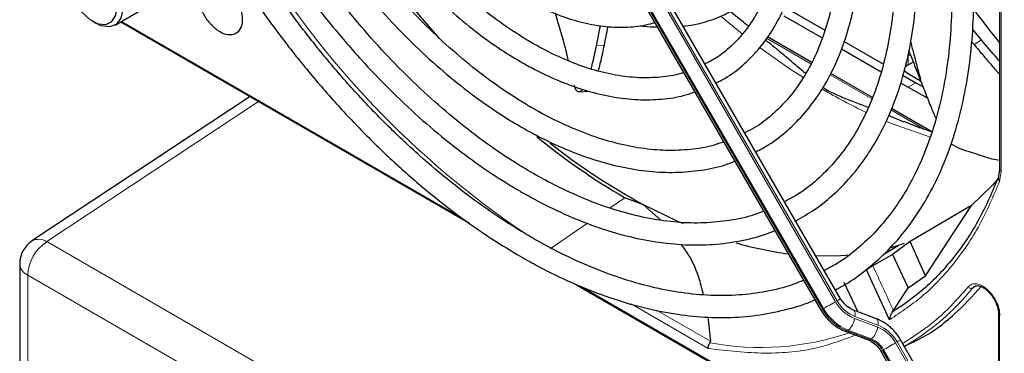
# Paper-space layout 'Blatt2' of a CAD drawing. Header units: millimetres. Extents: x 5 to 418, y 2 to 292.
# Tile 46 of 81: x 110 to 128, y 212 to 218. Entities that reach past the tile are written whole.
import ezdxf

# ---------------------------------------------------------------- set-up
doc = ezdxf.new("R2010")
doc.units = ezdxf.units.MM

psp = doc.layouts.new('Blatt2')

# ---------------------------------------------------------------- linework, layer by layer
at = {"color": 7, "linetype": 'Continuous', "lineweight": 25}
for p, q in [((128.301, 221.812), (128.301, 215.342)), ((125.405, 212.98), (120.61, 221.287)), ((120.25, 221.079), (125.045, 212.773)), ((112.178, 217.968), (112.659, 218.246)), ((124.372, 218.142), (125.071, 217.738)), ((124.514, 218.224), (125.116, 217.876)), ((111.771, 218.036), (111.828, 218.003)), ((112.281, 218.028), (118.639, 214.358)), ((121.021, 217.962), (120.948, 217.594)), ((123.725, 217.954), (123.703, 217.967)), ((124.878, 217.289), (124.071, 217.755)), ((127.97, 217.703), (127.81, 217.896)), ((125.471, 217.671), (126.186, 217.258)), ((127.791, 217.67), (127.839, 217.614)), ((125.422, 217.536), (126.143, 217.12)), ((126.635, 217.407), (126.679, 217.433)), ((126.635, 217.244), (126.731, 217.299)), ((125.984, 216.651), (125.225, 217.089)), ((126.543, 217.052), (126.776, 216.917)), ((126.871, 216.944), (126.635, 217.08)), ((125.156, 216.781), (125.08, 216.834)), ((126.498, 216.915), (126.635, 216.836)), ((126.635, 216.836), (126.98, 216.646)), ((126.776, 216.917), (126.907, 216.843)), ((114.64, 216.667), (110.663, 214.033)), ((120.638, 216.753), (120.826, 216.768)), ((125.156, 216.781), (125.163, 216.776)), ((126.561, 216.203), (126.278, 216.32)), ((127.07, 216.024), (126.334, 216.449)), ((128.301, 215.342), (128.276, 215.173)), ((121.814, 214.694), (121.47, 214.822)), ((121.814, 214.694), (122.127, 214.415)), ((127.79, 214.682), (126.672, 214.021)), ((126.952, 213.4), (127.79, 214.682)), ((126.672, 214.021), (126.353, 213.788)), ((126.563, 213.985), (126.455, 213.949)), ((126.952, 213.4), (126.672, 214.021)), ((126.353, 213.788), (125.994, 213.581)), ((126.195, 213.794), (126.455, 213.949)), ((126.455, 213.949), (126.321, 213.91)), ((126.353, 213.788), (126.633, 213.177)), ((110.44, 213.616), (110.44, 144.475)), ((126.298, 212.598), (125.875, 213.509)), ((120.545, 213.258), (126.226, 209.978)), ((125.463, 213.284), (125.716, 212.744)), ((126.633, 213.177), (126.952, 213.4)), ((126.37, 212.767), (126.633, 213.177)), ((127.808, 213.173), (127.851, 213.208)), ((126.059, 212.613), (125.639, 212.773)), ((126.346, 212.733), (126.37, 212.767)), ((128.284, 212.7), (128.284, 211.073)), ((122.981, 212.648), (123.032, 212.204)), ((125.485, 212.389), (125.906, 212.229)), ((126.996, 211.369), (126.499, 212.229)), ((126.139, 212.022), (126.635, 211.161)), ((126.573, 212.102), (126.576, 212.103))]:
    psp.add_line(p, q, dxfattribs=at)
at = {"color": 7, "linetype": 'Continuous', "lineweight": 18}
for p, q in [((128.331, 221.771), (128.331, 215.302)), ((120.515, 221.233), (125.311, 212.926)), ((125.34, 212.942), (120.544, 221.249)), ((120.278, 221.096), (125.074, 212.789)), ((125.094, 212.801), (120.298, 221.107)), ((123.225, 218.127), (123.617, 217.804)), ((112.299, 218.038), (118.469, 214.476)), ((124.864, 217.265), (124.055, 217.732)), ((120.948, 217.594), (121.098, 217.606)), ((127.839, 217.614), (127.97, 217.703)), ((126.635, 217.407), (126.635, 217.244)), ((125.973, 216.625), (125.211, 217.065)), ((126.776, 216.917), (126.635, 216.836)), ((114.794, 216.578), (110.933, 214.021)), ((126.929, 216.073), (126.322, 216.423)), ((128.331, 215.302), (128.303, 215.12)), ((121.47, 214.822), (121.201, 214.638)), ((120.791, 214.358), (120.109, 213.891)), ((110.933, 214.021), (145.129, 194.28)), ((144.782, 193.671), (110.586, 213.412)), ((110.586, 213.412), (110.586, 144.271)), ((120.66, 213.212), (126.218, 210.003)), ((127.892, 213.215), (127.808, 213.173)), ((122.992, 212.072), (121.585, 212.884)), ((123.032, 212.204), (122.048, 212.772)), ((125.074, 212.789), (125.094, 212.801)), ((125.659, 212.621), (126.08, 212.461)), ((126.085, 212.497), (125.665, 212.657)), ((128.301, 212.676), (128.301, 211.049)), ((125.543, 212.406), (125.523, 212.395)), ((125.523, 212.395), (125.943, 212.235)), ((125.963, 212.247), (125.543, 212.406)), ((125.943, 212.235), (125.963, 212.247)), ((126.405, 212.175), (126.901, 211.315)), ((126.93, 211.331), (126.433, 212.191)), ((126.187, 212.05), (126.167, 212.038)), ((126.167, 212.038), (126.664, 211.178)), ((126.684, 211.19), (126.187, 212.05))]:
    psp.add_line(p, q, dxfattribs=at)
at = {"color": 7, "linetype": 'Continuous', "lineweight": 25, "flags": 128}
for points in [[(111.333, 218.86), (111.345, 218.979), (111.407, 219.118), (111.514, 219.198), (111.655, 219.21), (111.815, 219.154), (111.976, 219.034), (112.122, 218.865), (112.235, 218.665), (112.305, 218.454), (112.322, 218.257), (112.286, 218.094), (112.201, 217.984), (112.075, 217.937), (111.922, 217.959), (111.828, 218.003)], [(111.573, 218.205), (111.719, 218.07), (111.871, 217.992), (112.011, 217.98), (112.122, 218.036), (112.191, 218.153), (112.209, 218.317), (112.175, 218.508), (112.092, 218.703), (111.97, 218.879), (111.824, 219.014), (111.672, 219.092), (111.532, 219.104), (111.421, 219.049), (111.352, 218.932), (111.334, 218.768), (111.368, 218.576), (111.451, 218.381), (111.573, 218.205)], [(126.635, 217.244), (126.585, 217.209), (126.573, 217.198)], [(126.635, 217.08), (126.585, 217.115), (126.562, 217.138)], [(128.288, 215.183), (128.172, 215.049), (127.79, 214.682)], [(122.54, 214.343), (122.439, 214.388), (121.814, 214.694)], [(125.579, 213.775), (125.407, 213.762), (124.956, 213.758)]]:
    psp.add_lwpolyline(points, dxfattribs=at)
at = {"color": 7, "linetype": 'Continuous', "lineweight": 18, "flags": 128}
for points in [[(123.94, 217.555), (124.486, 217.169), (124.725, 217.013)], [(126.243, 216.213), (126.415, 216.143), (127.041, 215.925)], [(125.311, 212.926), (125.285, 212.911), (125.256, 212.894), (125.225, 212.876), (125.195, 212.859), (125.165, 212.842), (125.138, 212.826), (125.114, 212.812), (125.094, 212.801)], [(125.405, 212.98), (125.403, 212.979), (125.395, 212.974), (125.381, 212.967), (125.363, 212.956), (125.34, 212.942)], [(125.074, 212.789), (125.059, 212.78), (125.049, 212.775), (125.045, 212.773), (125.045, 212.773)], [(125.639, 212.773), (125.647, 212.768), (125.657, 212.756), (125.664, 212.738), (125.668, 212.715), (125.668, 212.687), (125.665, 212.657)], [(126.059, 212.613), (126.067, 212.609), (126.078, 212.596), (126.085, 212.578), (126.089, 212.555), (126.089, 212.528), (126.085, 212.497)], [(126.405, 212.175), (126.378, 212.16), (126.349, 212.143), (126.319, 212.126), (126.288, 212.108), (126.259, 212.091), (126.232, 212.075), (126.207, 212.061), (126.187, 212.05)], [(126.499, 212.229), (126.497, 212.228), (126.489, 212.223), (126.475, 212.216), (126.456, 212.205), (126.433, 212.191)], [(126.167, 212.038), (126.152, 212.029), (126.143, 212.024), (126.139, 212.022), (126.139, 212.022)]]:
    psp.add_lwpolyline(points, dxfattribs=at)
at = {"color": 7, "linetype": 'Continuous', "lineweight": 25}
for centre, radius, start, end in [((132.284, 230.337), 18.988, 210.4777, 221.6124), ((127.77, 225.623), 12.503, 230.7772, 239.7474), ((127.531, 225.228), 11.985, 231.7495, 241.5137), ((110.94, 213.616), 0.5, 123.5211, 180), ((125.29, 220.195), 6.45, 253.885, 262.5408)]:
    psp.add_arc(centre, radius, start, end, dxfattribs=at)
at = {"color": 7, "linetype": 'Continuous', "lineweight": 18}
for centre, radius, start, end in [((129.008, 228.04), 16.731, 211.2645, 235.9261), ((130.278, 225.672), 10.285, 239.6127, 244.6357), ((111.355, 213.376), 0.77, 123.2297, 177.3477), ((110.788, 213.801), 0.263, 56.5471, 118.2796), ((110.68, 213.634), 0.241, 184.2707, 247.0494), ((155.341, 226.642), 32.122, 203.9922, 205.5913), ((124.312, 215.994), 4.493, 300.1451, 321.0957), ((125.918, 213.266), 0.696, 209.265, 248.105), ((125.908, 213.261), 0.651, 209.265, 248.105), ((125.857, 213.228), 0.898, 209.265, 248.105), ((125.877, 213.24), 0.898, 209.265, 248.105), ((125.33, 212.66), 0.331, 309.8792, 353.0863), ((123.946, 217.134), 5.043, 259.4514, 288.7224), ((125.498, 212.429), 0.0422, 252.5632, 306.0382), ((125.751, 212.501), 0.331, 309.8792, 353.0863), ((125.837, 211.857), 0.651, 29.265, 68.105), ((125.826, 211.851), 0.696, 29.265, 68.105), ((125.918, 212.269), 0.0421, 252.5043, 306.0437), ((125.776, 211.819), 0.449, 29.265, 68.105), ((125.796, 211.83), 0.449, 29.265, 68.105)]:
    psp.add_arc(centre, radius, start, end, dxfattribs=at)
at = {"color": 7, "linetype": 'Continuous', "lineweight": 25}
for points, knots in [([(125.311, 213.145), (125.333, 213.155), (125.506, 213.238), (125.8, 213.446), (126.187, 213.769), (126.535, 214.149), (126.846, 214.576), (127.116, 215.051), (127.346, 215.571), (127.533, 216.133), (127.676, 216.734), (127.775, 217.37), (127.829, 218.037), (127.837, 218.733), (127.8, 219.453), (127.718, 220.192), (127.592, 220.948), (127.422, 221.715), (127.209, 222.489), (126.955, 223.267), (126.661, 224.044), (126.328, 224.815), (125.968, 225.564), (125.702, 226.047), (125.573, 226.281)], [0, 0, 0, 0, 0.007022, 0.053817, 0.1006, 0.147436, 0.194392, 0.241503, 0.288773, 0.336184, 0.383702, 0.431293, 0.478928, 0.526583, 0.57424, 0.62189, 0.669527, 0.71715, 0.764759, 0.812355, 0.859941, 0.907518, 0.955089, 1, 1, 1, 1]), ([(125.226, 226.08), (125.25, 226.038), (125.416, 225.755), (125.692, 225.215), (126.048, 224.465), (126.365, 223.706), (126.644, 222.943), (126.883, 222.181), (127.08, 221.425), (127.235, 220.679), (127.347, 219.947), (127.415, 219.233), (127.439, 218.542), (127.419, 217.878), (127.356, 217.244), (127.249, 216.644), (127.1, 216.081), (126.909, 215.559), (126.679, 215.079), (126.409, 214.645), (126.103, 214.258), (125.758, 213.923), (125.428, 213.665), (125.199, 213.542), (125.109, 213.494)], [0, 0, 0, 0, 0.008469, 0.056451, 0.10443, 0.152403, 0.200367, 0.248319, 0.296256, 0.344176, 0.392077, 0.439959, 0.487821, 0.535666, 0.5835, 0.631333, 0.679178, 0.72706, 0.775013, 0.82308, 0.871307, 0.919731, 0.968362, 1, 1, 1, 1]), ([(124.586, 214.4), (124.702, 214.466), (124.954, 214.609), (125.302, 214.895), (125.635, 215.241), (125.928, 215.637), (126.183, 216.08), (126.396, 216.569), (126.567, 217.099), (126.694, 217.667), (126.775, 218.27), (126.812, 218.904), (126.803, 219.564), (126.749, 220.246), (126.65, 220.946), (126.507, 221.66), (126.321, 222.382), (126.093, 223.109), (125.825, 223.835), (125.517, 224.557), (125.193, 225.235), (124.956, 225.665), (124.847, 225.862)], [0, 0, 0, 0, 0.042839, 0.092827, 0.142855, 0.193022, 0.243385, 0.293956, 0.34471, 0.395602, 0.446585, 0.497618, 0.548672, 0.599723, 0.650761, 0.701782, 0.752784, 0.803769, 0.85474, 0.905699, 0.956649, 1, 1, 1, 1]), ([(124.499, 225.661), (124.585, 225.509), (124.797, 225.13), (125.099, 224.508), (125.407, 223.802), (125.675, 223.092), (125.904, 222.382), (126.092, 221.676), (126.238, 220.981), (126.34, 220.299), (126.399, 219.637), (126.413, 218.998), (126.384, 218.387), (126.311, 217.807), (126.196, 217.263), (126.039, 216.757), (125.842, 216.293), (125.605, 215.874), (125.331, 215.501), (125.019, 215.179), (124.709, 214.926), (124.489, 214.806), (124.397, 214.756)], [0, 0, 0, 0, 0.034641, 0.086177, 0.137706, 0.189224, 0.240727, 0.292212, 0.343673, 0.39511, 0.44652, 0.497904, 0.549267, 0.600618, 0.651971, 0.70335, 0.754795, 0.806361, 0.858115, 0.910117, 0.962397, 1, 1, 1, 1]), ([(123.859, 215.659), (123.938, 215.701), (124.146, 215.81), (124.446, 216.048), (124.758, 216.362), (125.032, 216.729), (125.266, 217.142), (125.458, 217.599), (125.608, 218.098), (125.713, 218.634), (125.773, 219.204), (125.788, 219.802), (125.757, 220.425), (125.681, 221.067), (125.561, 221.724), (125.397, 222.391), (125.191, 223.063), (124.945, 223.736), (124.659, 224.402), (124.384, 224.974), (124.192, 225.315), (124.12, 225.442)], [0, 0, 0, 0, 0.033446, 0.087411, 0.141399, 0.195552, 0.249964, 0.304656, 0.359593, 0.414709, 0.469936, 0.525219, 0.580517, 0.635803, 0.691067, 0.746307, 0.801523, 0.856719, 0.911899, 0.967067, 1, 1, 1, 1]), ([(123.774, 225.242), (123.826, 225.151), (123.997, 224.852), (124.251, 224.329), (124.536, 223.679), (124.782, 223.024), (124.987, 222.371), (125.152, 221.722), (125.274, 221.085), (125.352, 220.465), (125.387, 219.865), (125.378, 219.291), (125.325, 218.747), (125.23, 218.238), (125.093, 217.767), (124.916, 217.337), (124.699, 216.952), (124.446, 216.613), (124.155, 216.325), (123.892, 216.122), (123.715, 216.034), (123.658, 216.006)], [0, 0, 0, 0, 0.024429, 0.080222, 0.136006, 0.191775, 0.247522, 0.303242, 0.358931, 0.414583, 0.470198, 0.525779, 0.581336, 0.636887, 0.69246, 0.748108, 0.803911, 0.859965, 0.916367, 0.973159, 1, 1, 1, 1]), ([(123.133, 216.916), (123.187, 216.942), (123.361, 217.027), (123.62, 217.228), (123.908, 217.514), (124.155, 217.852), (124.363, 218.236), (124.529, 218.664), (124.652, 219.132), (124.73, 219.635), (124.763, 220.17), (124.749, 220.731), (124.691, 221.313), (124.587, 221.911), (124.44, 222.519), (124.251, 223.132), (124.022, 223.745), (123.751, 224.35), (123.541, 224.778), (123.412, 224.998), (123.397, 225.024)], [0, 0, 0, 0, 0.0268366, 0.0859141, 0.1449946, 0.2042876, 0.2639442, 0.3239977, 0.3843874, 0.4450095, 0.5057625, 0.566569, 0.6273717, 0.6881474, 0.7488888, 0.8095963, 0.8702747, 0.9309311, 0.9915736, 1, 1, 1, 1]), ([(123.048, 224.823), (123.107, 224.72), (123.271, 224.427), (123.506, 223.929), (123.751, 223.338), (123.957, 222.744), (124.122, 222.154), (124.245, 221.573), (124.325, 221.007), (124.361, 220.461), (124.353, 219.942), (124.303, 219.453), (124.21, 218.999), (124.076, 218.584), (123.903, 218.212), (123.692, 217.886), (123.444, 217.608), (123.193, 217.396), (123.01, 217.301), (122.934, 217.261)], [0, 0, 0, 0, 0.033602, 0.09506, 0.156501, 0.217917, 0.279296, 0.340631, 0.401915, 0.463142, 0.524317, 0.585455, 0.646584, 0.707751, 0.769051, 0.830622, 0.892629, 0.955206, 1, 1, 1, 1]), ([(116.884, 221.263), (116.918, 221.205), (117.052, 220.975), (117.318, 220.595), (117.676, 220.129), (118.06, 219.697), (118.461, 219.303), (118.876, 218.951), (119.25, 218.682), (119.56, 218.49), (119.872, 218.321), (120.234, 218.158), (120.66, 218.021), (121.076, 217.941), (121.476, 217.925), (121.791, 217.951), (121.963, 218.004), (122.016, 218.02)], [0, 0, 0, 0, 0.026021, 0.103081, 0.180162, 0.257284, 0.334465, 0.411723, 0.489069, 0.538868, 0.579706, 0.657194, 0.734725, 0.812115, 0.889159, 0.965619, 1, 1, 1, 1]), ([(122.544, 217.105), (122.527, 217.099), (122.396, 217.051), (122.122, 217.015), (121.725, 217.001), (121.307, 217.05), (120.874, 217.154), (120.43, 217.313), (120.062, 217.487), (119.765, 217.651), (119.467, 217.832), (119.085, 218.096), (118.636, 218.457), (118.197, 218.862), (117.771, 219.307), (117.363, 219.789), (116.979, 220.303), (116.692, 220.724), (116.544, 220.978), (116.505, 221.045)], [0, 0, 0, 0, 0.010331, 0.081097, 0.151268, 0.220842, 0.28997, 0.358829, 0.427557, 0.457972, 0.493968, 0.562628, 0.631343, 0.700101, 0.768903, 0.837746, 0.906621, 0.975519, 1, 1, 1, 1]), ([(116.156, 220.843), (116.164, 220.829), (116.282, 220.621), (116.539, 220.236), (116.926, 219.697), (117.341, 219.19), (117.776, 218.717), (118.228, 218.284), (118.693, 217.892), (119.144, 217.564), (119.524, 217.326), (119.906, 217.117), (120.311, 216.929), (120.787, 216.762), (121.254, 216.653), (121.708, 216.601), (122.143, 216.613), (122.491, 216.663), (122.683, 216.73), (122.747, 216.753)], [0, 0, 0, 0, 0.00489, 0.071718, 0.138555, 0.205411, 0.272296, 0.33922, 0.406191, 0.473218, 0.530554, 0.565918, 0.633038, 0.700192, 0.767278, 0.834196, 0.900813, 0.967008, 1, 1, 1, 1]), ([(123.273, 215.842), (123.209, 215.819), (123.018, 215.75), (122.668, 215.695), (122.231, 215.676), (121.772, 215.716), (121.298, 215.813), (120.811, 215.965), (120.324, 216.169), (119.977, 216.348), (119.71, 216.5), (119.434, 216.667), (119.012, 216.954), (118.515, 217.344), (118.027, 217.778), (117.551, 218.253), (117.092, 218.767), (116.652, 219.314), (116.239, 219.892), (115.947, 220.332), (115.803, 220.582), (115.779, 220.625)], [0, 0, 0, 0, 0.031219, 0.093709, 0.155812, 0.217519, 0.278913, 0.340099, 0.401169, 0.458925, 0.466609, 0.498605, 0.559596, 0.620625, 0.681681, 0.742768, 0.803883, 0.865022, 0.92618, 0.987351, 1, 1, 1, 1]), ([(115.434, 220.426), (115.485, 220.338), (115.659, 220.038), (115.989, 219.548), (116.419, 218.961), (116.874, 218.406), (117.349, 217.885), (117.842, 217.402), (118.349, 216.962), (118.865, 216.566), (119.277, 216.293), (119.607, 216.097), (119.937, 215.915), (120.38, 215.705), (120.901, 215.511), (121.415, 215.374), (121.916, 215.295), (122.401, 215.275), (122.865, 215.317), (123.225, 215.389), (123.419, 215.466), (123.477, 215.489)], [0, 0, 0, 0, 0.024893, 0.0846812, 0.1444768, 0.2042859, 0.2641149, 0.3239696, 0.3838555, 0.443777, 0.5037362, 0.5251768, 0.5567848, 0.6167854, 0.676812, 0.7368027, 0.796699, 0.8564237, 0.9158939, 0.9750476, 1, 1, 1, 1]), ([(124.003, 214.578), (123.961, 214.561), (123.784, 214.486), (123.442, 214.411), (122.979, 214.356), (122.492, 214.361), (121.988, 214.423), (121.469, 214.541), (120.938, 214.715), (120.408, 214.94), (120.019, 215.14), (119.717, 215.312), (119.404, 215.5), (118.945, 215.809), (118.404, 216.224), (117.872, 216.684), (117.35, 217.187), (116.845, 217.729), (116.357, 218.306), (115.892, 218.916), (115.453, 219.548), (115.184, 219.987), (115.051, 220.205)], [0, 0, 0, 0, 0.017316, 0.07398, 0.130407, 0.186548, 0.242429, 0.298112, 0.353664, 0.409142, 0.461634, 0.472322, 0.501413, 0.556837, 0.61229, 0.667762, 0.723255, 0.77877, 0.834303, 0.889852, 0.945412, 1, 1, 1, 1]), ([(114.707, 220.007), (114.736, 219.956), (114.896, 219.676), (115.218, 219.184), (115.672, 218.539), (116.153, 217.923), (116.656, 217.34), (117.178, 216.793), (117.715, 216.286), (118.266, 215.821), (118.826, 215.403), (119.264, 215.116), (119.615, 214.909), (119.966, 214.715), (120.444, 214.484), (121.007, 214.265), (121.563, 214.103), (122.108, 213.999), (122.637, 213.953), (123.148, 213.966), (123.635, 214.042), (123.988, 214.13), (124.169, 214.21), (124.206, 214.227)], [0, 0, 0, 0, 0.011961, 0.066529, 0.121102, 0.175682, 0.230275, 0.284884, 0.339513, 0.394165, 0.448844, 0.503549, 0.521416, 0.550246, 0.604978, 0.659732, 0.714464, 0.769138, 0.823706, 0.878111, 0.932303, 0.986256, 1, 1, 1, 1]), ([(124.73, 213.318), (124.661, 213.289), (124.446, 213.198), (124.054, 213.105), (123.56, 213.038), (123.041, 213.032), (122.504, 213.082), (121.951, 213.188), (121.385, 213.351), (120.809, 213.569), (120.272, 213.82), (119.824, 214.064), (119.376, 214.332), (118.883, 214.661), (118.302, 215.099), (117.728, 215.584), (117.165, 216.111), (116.616, 216.679), (116.085, 217.284), (115.574, 217.922), (115.088, 218.591), (114.67, 219.213), (114.429, 219.621), (114.329, 219.788)], [0, 0, 0, 0, 0.024649, 0.076789, 0.128757, 0.180513, 0.232071, 0.283468, 0.334752, 0.385965, 0.437141, 0.476365, 0.503222, 0.554373, 0.605545, 0.656731, 0.707934, 0.759153, 0.810386, 0.861633, 0.912889, 0.964152, 1, 1, 1, 1]), ([(113.983, 219.588), (114.038, 219.494), (114.234, 219.154), (114.604, 218.589), (115.09, 217.899), (115.603, 217.239), (116.138, 216.61), (116.693, 216.018), (117.264, 215.464), (117.849, 214.952), (118.444, 214.485), (119.021, 214.083), (119.507, 213.785), (119.992, 213.515), (120.503, 213.266), (121.106, 213.024), (121.701, 212.839), (122.286, 212.711), (122.857, 212.641), (123.41, 212.631), (123.943, 212.677), (124.448, 212.789), (124.78, 212.886), (124.933, 212.961), (124.936, 212.962)], [0, 0, 0, 0, 0.01943, 0.069936, 0.120444, 0.170959, 0.221483, 0.272019, 0.322569, 0.373136, 0.423723, 0.474329, 0.518625, 0.545295, 0.595931, 0.646585, 0.697225, 0.747827, 0.79836, 0.848782, 0.899057, 0.949155, 0.999073, 1, 1, 1, 1]), ([(128.301, 217.653), (128.152, 217.843), (127.992, 218.048), (127.835, 218.255), (127.824, 218.27)], [0, 0, 0, 0, 0.928142, 1, 1, 1, 1]), ([(120.444, 217.317), (120.428, 217.387), (120.362, 217.663), (120.273, 217.959), (120.207, 218.179)], [0, 0, 0, 0, 0.255123, 1, 1, 1, 1]), ([(122.535, 217.952), (122.549, 217.953), (122.691, 217.962), (122.947, 218.03), (123.231, 218.123), (123.379, 218.211), (123.421, 218.235)], [0, 0, 0, 0, 0.044719, 0.441931, 0.844651, 1, 1, 1, 1]), ([(123.703, 217.967), (123.607, 218.042), (123.503, 218.124), (123.401, 218.217), (123.392, 218.225)], [0, 0, 0, 0, 0.916293, 1, 1, 1, 1]), ([(121.098, 217.606), (121.12, 217.716), (121.142, 217.83), (121.165, 217.943), (121.166, 217.947)], [0, 0, 0, 0, 0.962007, 1, 1, 1, 1]), ([(121.748, 217.963), (121.77, 217.959), (121.877, 217.938), (121.982, 217.937), (122.064, 217.936)], [0, 0, 0, 0, 0.210305, 1, 1, 1, 1]), ([(120.948, 217.594), (120.937, 217.539), (120.92, 217.456), (120.898, 217.356), (120.88, 217.284), (120.864, 217.222), (120.854, 217.186), (120.85, 217.171)], [0, 0, 0, 0, 0.348424, 0.523347, 0.698878, 0.877518, 1, 1, 1, 1]), ([(120.988, 217.135), (120.995, 217.158), (121.011, 217.216), (121.037, 217.324), (121.068, 217.456), (121.088, 217.556), (121.098, 217.606)], [0, 0, 0, 0, 0.174553, 0.448235, 0.722643, 1, 1, 1, 1]), ([(124.764, 217.087), (124.688, 217.152), (124.544, 217.277), (124.314, 217.47), (124.147, 217.609), (124.045, 217.689), (124.031, 217.7)], [0, 0, 0, 0, 0.31928, 0.602273, 0.945507, 1, 1, 1, 1]), ([(126.682, 217.656), (126.702, 217.58), (126.767, 217.323), (126.823, 217.121), (126.863, 216.978)], [0, 0, 0, 0, 0.295359, 1, 1, 1, 1]), ([(127.839, 217.614), (127.891, 217.551), (127.996, 217.426), (128.151, 217.244), (128.253, 217.126), (128.301, 217.07)], [0, 0, 0, 0, 0.34403, 0.690659, 1, 1, 1, 1]), ([(128.301, 217.314), (128.286, 217.331), (128.173, 217.459), (128.064, 217.59), (127.97, 217.703)], [0, 0, 0, 0, 0.134652, 1, 1, 1, 1]), ([(127.141, 216.27), (127.112, 216.34), (127.005, 216.597), (126.847, 217.007), (126.712, 217.35), (126.649, 217.508)], [0, 0, 0, 0, 0.167827, 0.617148, 1, 1, 1, 1]), ([(120.701, 216.801), (120.699, 216.798), (120.691, 216.785), (120.673, 216.768), (120.653, 216.755), (120.633, 216.752), (120.616, 216.755), (120.599, 216.767), (120.581, 216.791), (120.569, 216.816), (120.559, 216.846), (120.554, 216.866), (120.552, 216.876)], [0, 0, 0, 0, 0.052059, 0.182315, 0.384738, 0.486447, 0.56266, 0.716026, 0.793701, 0.89305, 0.943581, 1, 1, 1, 1]), ([(125.906, 216.468), (125.824, 216.5), (125.656, 216.566), (125.4, 216.663), (125.242, 216.739), (125.163, 216.776)], [0, 0, 0, 0, 0.327274, 0.663095, 1, 1, 1, 1]), ([(127.07, 216.024), (126.95, 216.062), (126.783, 216.115), (126.612, 216.19), (126.564, 216.211)], [0, 0, 0, 0, 0.719165, 1, 1, 1, 1]), ([(128.301, 215.499), (128.258, 215.507), (128.108, 215.537), (127.827, 215.642), (127.518, 215.725), (127.42, 215.807), (127.416, 215.81)], [0, 0, 0, 0, 0.1696139, 0.5863119, 0.9837219, 1, 1, 1, 1]), ([(128.284, 215.205), (128.171, 214.939), (127.945, 214.408), (127.492, 213.739), (126.968, 213.162), (126.553, 212.876), (126.346, 212.733)], [0, 0, 0, 0, 0.25, 0.5, 0.75, 1, 1, 1, 1]), ([(122.489, 213.976), (122.54, 213.908), (122.691, 213.704), (122.817, 213.391), (122.876, 213.147), (122.899, 213.054)], [0, 0, 0, 0, 0.236848, 0.707404, 1, 1, 1, 1]), ([(125.994, 213.581), (125.984, 213.575), (125.964, 213.563), (125.93, 213.543), (125.897, 213.523), (125.882, 213.513), (125.875, 213.509)], [0, 0, 0, 0, 0.243701, 0.495029, 0.749466, 1, 1, 1, 1]), ([(126.568, 212.118), (126.653, 212.156), (126.987, 212.301), (127.464, 212.654), (127.809, 213.029), (127.966, 213.2)], [0, 0, 0, 0, 0.158006, 0.617078, 1, 1, 1, 1]), ([(127.82, 213.179), (127.823, 213.183), (127.837, 213.206), (127.871, 213.216), (127.916, 213.222), (127.945, 213.209), (127.948, 213.208)], [0, 0, 0, 0, 0.1017213, 0.5483405, 0.9566824, 1, 1, 1, 1]), ([(127.948, 213.208), (127.967, 213.201), (128.003, 213.188), (128.061, 213.146), (128.132, 213.081), (128.174, 213.016), (128.201, 212.975)], [0, 0, 0, 0, 0.222303, 0.428847, 0.6342, 1, 1, 1, 1]), ([(125.639, 212.773), (125.62, 212.781), (125.563, 212.806), (125.476, 212.875), (125.427, 212.948), (125.405, 212.98)], [0, 0, 0, 0, 0.216551, 0.651699, 1, 1, 1, 1]), ([(128.187, 213.014), (128.206, 212.985), (128.25, 212.915), (128.292, 212.794), (128.298, 212.715), (128.301, 212.676)], [0, 0, 0, 0, 0.269282, 0.644249, 1, 1, 1, 1]), ([(128.201, 212.975), (128.223, 212.931), (128.254, 212.871), (128.276, 212.784), (128.285, 212.734), (128.283, 212.706), (128.283, 212.7)], [0, 0, 0, 0, 0.460328, 0.639024, 0.919271, 1, 1, 1, 1]), ([(125.045, 212.773), (125.068, 212.737), (125.131, 212.637), (125.267, 212.503), (125.4, 212.422), (125.474, 212.393), (125.485, 212.389)], [0, 0, 0, 0, 0.209643, 0.585012, 0.93779, 1, 1, 1, 1]), ([(126.346, 212.733), (126.339, 212.723), (126.326, 212.704), (126.313, 212.673), (126.302, 212.638), (126.299, 212.613), (126.298, 212.598)], [0, 0, 0, 0, 0.225347, 0.424761, 0.651647, 1, 1, 1, 1]), ([(128.284, 212.7), (128.285, 212.704), (128.285, 212.712), (128.293, 212.718), (128.296, 212.72)], [0, 0, 0, 0, 0.569442, 1, 1, 1, 1]), ([(126.499, 212.229), (126.476, 212.265), (126.413, 212.365), (126.278, 212.499), (126.144, 212.58), (126.07, 212.609), (126.059, 212.613)], [0, 0, 0, 0, 0.209643, 0.585012, 0.93779, 1, 1, 1, 1]), ([(122.992, 212.072), (122.991, 212.082), (122.99, 212.1), (122.997, 212.129), (123.007, 212.155), (123.017, 212.17), (123.023, 212.177)], [0, 0, 0, 0, 0.293158, 0.502984, 0.762414, 1, 1, 1, 1]), ([(123.023, 212.177), (123.024, 212.179), (123.027, 212.183), (123.031, 212.193), (123.032, 212.2), (123.032, 212.204)], [0, 0, 0, 0, 0.215521, 0.448109, 1, 1, 1, 1]), ([(125.906, 212.229), (125.925, 212.221), (125.982, 212.196), (126.068, 212.127), (126.117, 212.054), (126.139, 212.022)], [0, 0, 0, 0, 0.2165509, 0.6516994, 1, 1, 1, 1])]:
    psp.add_open_spline(points, degree=3, knots=knots, dxfattribs=at)
psp.add_open_spline([(114.482, 218.206), (114.49, 218.141), (114.506, 218.011), (114.45, 217.865), (114.345, 217.786), (114.2, 217.788), (114.039, 217.868), (113.887, 218.016), (113.762, 218.21), (113.723, 218.347), (113.704, 218.415)], degree=3, dxfattribs=at)
at = {"color": 7, "linetype": 'Continuous', "lineweight": 18}
for points, knots in [([(128.331, 215.302), (128.323, 215.307), (128.307, 215.319), (128.299, 215.335), (128.302, 215.342), (128.302, 215.342)], [0, 0, 0, 0, 0.494509, 0.989018, 1, 1, 1, 1]), ([(128.303, 215.12), (128.187, 214.848), (127.954, 214.303), (127.486, 213.617), (126.942, 213.03), (126.512, 212.742), (126.298, 212.598)], [0, 0, 0, 0, 0.249269, 0.5, 0.750731, 1, 1, 1, 1]), ([(128.303, 215.12), (128.298, 215.125), (128.29, 215.135), (128.28, 215.153), (128.275, 215.173), (128.277, 215.192), (128.282, 215.201), (128.284, 215.205)], [0, 0, 0, 0, 0.185198, 0.353278, 0.637072, 0.852757, 1, 1, 1, 1]), ([(127.732, 213.197), (127.752, 213.215), (127.793, 213.252), (127.882, 213.258), (127.982, 213.223), (128.08, 213.151), (128.151, 213.077), (128.18, 213.026), (128.187, 213.014)], [0, 0, 0, 0, 0.18501, 0.380014, 0.575018, 0.760028, 0.945038, 1, 1, 1, 1]), ([(126.536, 212.165), (126.75, 212.303), (127.19, 212.586), (127.548, 212.99), (127.732, 213.197)], [0, 0, 0, 0, 0.487221, 1, 1, 1, 1]), ([(127.732, 213.197), (127.737, 213.191), (127.748, 213.18), (127.768, 213.17), (127.79, 213.167), (127.802, 213.171), (127.808, 213.173)], [0, 0, 0, 0, 0.25, 0.5, 0.75, 1, 1, 1, 1]), ([(128.301, 212.676), (128.297, 212.679), (128.288, 212.686), (128.283, 212.695), (128.284, 212.7), (128.284, 212.7)], [0, 0, 0, 0, 0.483499, 0.966997, 1, 1, 1, 1]), ([(125.678, 212.315), (125.455, 212.233), (124.941, 212.043), (124.039, 211.953), (123.341, 212.032), (122.992, 212.072)], [0, 0, 0, 0, 0.277222, 0.638797, 1, 1, 1, 1])]:
    psp.add_open_spline(points, degree=3, knots=knots, dxfattribs=at)

doc.saveas('drawing.dxf')
